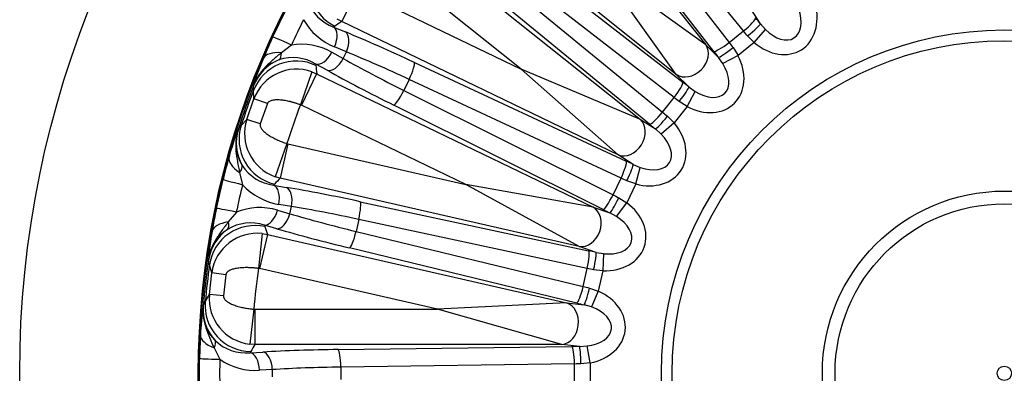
# Model space of a CAD drawing. Header units: millimetres. Extents: x 0 to 2970, y 0 to 2100.
# Tile 17 of 24: x 1822 to 2102, y 1407 to 1507. Entities that reach past the tile are written whole.
import ezdxf

# ---------------------------------------------------------------- set-up
doc = ezdxf.new("R2010")
doc.units = ezdxf.units.MM
doc.header["$LTSCALE"] = 10
doc.layers.add('CAP560C', color=7, linetype='Continuous')
doc.layers.add('Default', color=7, linetype='Continuous')

# ---------------------------------------------------------------- blocks, each defined once
blk = doc.blocks.new('SE2')
at = {"layer": 'CAP560C', "color": 7, "linetype": 'Continuous'}
for p, q in [((1962.44, 1568.39), (2016.84, 1500.17)), ((2027.56, 1504.11), (1985.43, 1555.52)), ((1982.69, 1553.33), (2023.44, 1500.83)), ((2019.08, 1498.31), (1978.33, 1550.81)), ((2008.44, 1491.77), (1940.22, 1546.18)), ((1929.99, 1533.35), (1998.21, 1478.95)), ((1957.8, 1530.28), (2010.31, 1489.54)), ((1964.35, 1493.21), (1923.78, 1525.56)), ((2007.79, 1485.17), (1955.28, 1525.92)), ((1953.09, 1523.18), (2004.5, 1481.06)), ((2016.84, 1500.17), (1987, 1521.61)), ((2008.44, 1491.77), (1987, 1521.61)), ((2000.81, 1477.63), (1949.4, 1519.75)), ((1917.6, 1515.73), (1913.28, 1506.75)), ((1917.6, 1515.73), (1964.35, 1493.21)), ((1893.69, 1502.4), (1897.35, 1510)), ((2032.34, 1506.14), (2029.66, 1510.4)), ((1913.28, 1506.75), (1912.01, 1507.46)), ((1991.89, 1468.89), (1913.28, 1506.75)), ((1911.33, 1505.46), (1910.99, 1505.22)), ((1910.99, 1505.22), (1914.36, 1503.82)), ((2023.44, 1500.83), (2027.56, 1504.11)), ((2030.62, 1500.81), (2033.79, 1504.51)), ((2032.34, 1506.14), (2033.79, 1504.51)), ((2030.62, 1500.81), (2025.98, 1497.11)), ((2030.62, 1500.81), (2028.72, 1502.69)), ((1898.97, 1500.11), (1896.14, 1497.92)), ((1910.52, 1498.04), (1913.72, 1496.27)), ((1914.63, 1498.16), (1911.25, 1499.56)), ((1913.72, 1496.27), (1914.63, 1498.16)), ((2016.84, 1500.17), (2020.4, 1496.61)), ((2024.57, 1499.37), (2025.98, 1497.11)), ((2021.67, 1494.84), (2020.4, 1496.61)), ((2025.98, 1497.11), (2021.67, 1494.84)), ((1904.82, 1492.52), (1901.53, 1483.12)), ((1904.82, 1492.52), (1906.16, 1491.97)), ((1905.93, 1494.72), (1905.96, 1494.3)), ((1909.13, 1492.96), (1905.93, 1494.72)), ((1933.95, 1495.17), (1994.21, 1467.13)), ((1998.21, 1478.95), (1964.35, 1493.21)), ((1991.89, 1468.89), (1964.35, 1493.21)), ((1906.16, 1491.97), (1901.84, 1483)), ((1906.16, 1491.97), (1984.78, 1454.11)), ((1932.47, 1490.35), (1930.94, 1487.19)), ((1992.72, 1462.31), (1932.47, 1490.35)), ((2012, 1488.21), (2008.44, 1491.77)), ((1888.18, 1487.2), (1888.19, 1488.52)), ((1888.34, 1484.85), (1888.18, 1487.2)), ((1888.19, 1488.52), (1888.21, 1488.72)), ((1930.94, 1487.19), (1990.44, 1457.57)), ((2011.51, 1482.63), (2013.77, 1486.95)), ((2012, 1488.21), (2013.77, 1486.95)), ((1886.29, 1479), (1888.34, 1484.85)), ((1892.14, 1483.46), (1888.34, 1484.85)), ((2004.5, 1481.06), (2007.79, 1485.17)), ((2011.51, 1482.63), (2009.24, 1484.04)), ((1892.14, 1483.46), (1890.13, 1477.72)), ((1901.84, 1483), (1901.53, 1483.12)), ((1948.59, 1460.48), (1901.84, 1483)), ((1987.6, 1453.4), (1928.11, 1483.03)), ((2011.51, 1482.63), (2007.81, 1477.99)), ((1884.7, 1477.26), (1886.29, 1479)), ((1890.13, 1477.72), (1886.29, 1479)), ((1998.21, 1478.95), (2002.48, 1476.27)), ((2005.93, 1479.89), (2007.81, 1477.99)), ((1883.78, 1476.05), (1883.89, 1476.22)), ((1883.89, 1476.22), (1884.7, 1477.26)), ((2004.11, 1474.82), (2002.48, 1476.27)), ((2007.81, 1477.99), (2004.11, 1474.82)), ((1897.68, 1472.12), (1894.39, 1462.72)), ((1898, 1472.03), (1895.79, 1462.32)), ((1897.68, 1472.12), (1898, 1472.03)), ((1898, 1472.03), (1948.59, 1460.48)), ((1996.16, 1466.21), (1991.89, 1468.89)), ((1996.16, 1466.21), (1998.17, 1465.37)), ((1996.92, 1460.66), (1998.17, 1465.37)), ((1877.65, 1453.72), (1879.53, 1461.94)), ((1884.24, 1463.91), (1885.09, 1460.44)), ((1895.79, 1462.32), (1894.39, 1462.72)), ((1980.85, 1442.9), (1895.79, 1462.32)), ((1990.44, 1457.57), (1992.72, 1462.31)), ((1894.17, 1460.62), (1893.89, 1460.31)), ((1893.89, 1460.31), (1897.49, 1459.7)), ((1984.78, 1454.11), (1948.59, 1460.48)), ((1980.85, 1442.9), (1948.59, 1460.48)), ((1996.92, 1460.66), (1994.34, 1455.31)), ((1996.92, 1460.66), (1994.39, 1461.53)), ((1992.09, 1456.75), (1994.34, 1455.31)), ((1895.03, 1453.21), (1898.54, 1452.2)), ((1899.01, 1454.24), (1895.41, 1454.86)), ((1898.54, 1452.2), (1899.01, 1454.24)), ((1918.52, 1455.62), (1983.5, 1441.69)), ((1984.78, 1454.11), (1989.53, 1452.45)), ((1991.44, 1451.4), (1994.34, 1455.31)), ((1883.32, 1452.66), (1881.04, 1449.9)), ((1918.14, 1450.6), (1917.36, 1447.18)), ((1983.13, 1436.67), (1918.14, 1450.6)), ((1991.44, 1451.4), (1989.53, 1452.45)), ((1891.3, 1448.95), (1891.42, 1448.55)), ((1894.81, 1447.94), (1891.3, 1448.95)), ((1890.7, 1446.56), (1889.59, 1436.67)), ((1892.14, 1446.33), (1889.92, 1436.61)), ((1890.7, 1446.56), (1892.14, 1446.33)), ((1892.14, 1446.33), (1977.2, 1426.91)), ((1917.36, 1447.18), (1981.95, 1431.54)), ((1980.12, 1426.85), (1915.52, 1442.49)), ((1985.6, 1441.24), (1980.85, 1442.9)), ((1985.6, 1441.24), (1987.75, 1440.87)), ((1987.75, 1440.87), (1987.58, 1436)), ((1875.38, 1438.97), (1875.36, 1439.16)), ((1875.67, 1437.68), (1875.38, 1438.97)), ((1876.34, 1435.41), (1875.67, 1437.68)), ((1889.92, 1436.61), (1889.59, 1436.67)), ((1940.51, 1425.07), (1889.92, 1436.61)), ((1981.95, 1431.54), (1983.13, 1436.67)), ((1875.65, 1429.26), (1876.34, 1435.41)), ((1880.36, 1434.9), (1876.34, 1435.41)), ((1880.36, 1434.9), (1879.67, 1428.86)), ((1987.58, 1436), (1984.93, 1436.28)), ((1987.58, 1436), (1986.26, 1430.21)), ((1983.74, 1431.1), (1986.26, 1430.21)), ((1874.49, 1427.2), (1875.65, 1429.26)), ((1879.67, 1428.86), (1875.65, 1429.26)), ((1986.26, 1430.21), (1984.3, 1425.75)), ((1873.86, 1425.82), (1873.92, 1426.01)), ((1873.92, 1426.01), (1874.49, 1427.2)), ((1977.2, 1426.91), (1940.51, 1425.07)), ((1977.2, 1426.91), (1982.21, 1426.35)), ((1984.3, 1425.75), (1982.21, 1426.35)), ((1888.28, 1425.09), (1887.17, 1415.19)), ((1888.28, 1425.09), (1888.62, 1425.07)), ((1888.62, 1425.07), (1940.51, 1425.07)), ((1888.62, 1425.07), (1888.62, 1415.11)), ((1975.87, 1415.11), (1940.51, 1425.07)), ((1877, 1414.09), (1878.61, 1410.89)), ((1888.62, 1415.11), (1887.17, 1415.19)), ((1975.87, 1415.11), (1888.62, 1415.11)), ((1912.27, 1413.64), (1978.73, 1414.52)), ((1980.88, 1414.54), (1975.87, 1415.11)), ((1980.88, 1414.54), (1983.05, 1414.66)), ((1983.97, 1409.87), (1983.05, 1414.66)), ((1887.42, 1413.1), (1887.22, 1412.73)), ((1887.22, 1412.73), (1890.86, 1412.93)), ((1872.85, 1402.69), (1872.85, 1411.12)), ((1979.48, 1409.54), (1913.02, 1408.66)), ((1913.02, 1408.66), (1913.02, 1405.15)), ((1979.48, 1404.27), (1979.48, 1409.54)), ((1983.97, 1409.87), (1981.32, 1409.56)), ((1983.97, 1409.87), (1983.97, 1403.94)), ((1893.56, 1407.95), (1889.91, 1407.75)), ((1893.56, 1405.86), (1893.56, 1407.95))]:
    blk.add_line(p, q, dxfattribs=at)
for radius in [280, 229.2, 228.94, 97.5, 94.44, 51.74, 48.12, 2.04]:
    blk.add_circle((2101.71, 1406.9), radius, dxfattribs=at)
for centre, radius, start, end in [((1915.31, 1516.97), 12.52, 199.9902, 249.8148), ((2092.37, 1411.4), 212.77, 153.2118, 155.3597), ((1917.93, 1516.07), 17.81, 209.5105, 247.9745), ((2049.25, 1431), 171.16, 155.3454, 157.548), ((1901.78, 1482.52), 17.81, 60.5971, 99.0607), ((1964.43, 1464.7), 79.91, 156.6533, 162.508), ((1899.46, 1484.6), 11.98, 109.5612, 159.8643), ((1899.43, 1483.98), 12.55, 58.8207, 108.5172), ((1900.49, 1480.27), 12.99, 70.563, 159.3927), ((2101.71, 1406.9), 228.59, 159.0798, 162.3488), ((2101.71, 1406.9), 228.13, 159.3905, 162.0381), ((2101.71, 1406.9), 214.2, 159.1551, 162.2735), ((1898.64, 1474.99), 12.98, 162.0143, 250.8871), ((1958.34, 1447.31), 79.91, 158.9204, 164.7754), ((1895.19, 1472.27), 12.02, 161.6497, 211.782), ((2045.67, 1420.77), 171.16, 163.8805, 166.0831), ((1895.49, 1472.73), 12.52, 212.8473, 262.672), ((2091.6, 1409.21), 212.77, 166.0689, 168.2168), ((1898.25, 1472.44), 17.81, 222.3677, 260.8317), ((2045.2, 1418.72), 171.16, 168.2026, 170.4052), ((1889.96, 1436.14), 17.81, 73.4542, 111.9179), ((1887.24, 1437.64), 11.98, 122.4183, 172.7214), ((1887.35, 1437.04), 12.55, 71.6778, 121.3743), ((1955.01, 1432.7), 79.91, 169.5104, 175.3652), ((1889.21, 1433.66), 12.99, 83.4202, 172.2499), ((2101.71, 1406.9), 228.59, 171.9369, 175.2059), ((2101.71, 1406.9), 228.13, 172.2476, 174.8953), ((2101.71, 1406.9), 214.2, 172.0122, 175.1306), ((1888.58, 1428.1), 12.98, 174.8714, 263.7442), ((1952.94, 1414.4), 79.91, 171.7776, 177.6325), ((1885.82, 1424.67), 12.02, 174.5069, 224.6391), ((2043.99, 1407.96), 171.16, 176.7377, 178.9403), ((1886.01, 1425.19), 12.52, 225.7045, 275.5291), ((2091.34, 1406.9), 212.77, 178.926, 181.074), ((1888.77, 1425.52), 17.81, 235.2248, 273.6888)]:
    blk.add_arc(centre, radius, start, end, dxfattribs=at)
for centre, major_axis, ratio, start_param, end_param in [((1916.95, 1517.13), (-7.22, 10.81), 0.994879, 0.446206, 2.101856), ((2036.56, 1510.59), (-7.43, 11.82), 0.787968, 1.946522, 4.336663), ((2036.56, 1510.59), (-5.33, 8.48), 0.598796, 1.946522, 4.336663), ((2031.3, 1260.7), (129.82, 269.58), 0.866576, 0.964602, 0.97275), ((2027.09, 1504.7), (-3.87, -3.17), 0.149793, 1.568811, 3.053328), ((2031.89, 1501.82), (-21.82, 27.36), 0.087489, -1.482285, -1.420425), ((1908.83, 1500.73), (-1.91, -4.62), 0.538455, 1.540656, 3.037977), ((1939.31, 1487.3), (-49.55, 23.86), 0.087489, -1.420425, -1.001483), ((1912.2, 1499.33), (-1.91, -4.62), 0.538455, 1.540656, 3.037977), ((2027.99, 1498.71), (-18.7, 23.45), 0.10207, -1.482285, -1.420425), ((2028.45, 1503.03), (-3.88, -3.15), 0.088393, 1.57011, 3.053982), ((1905.04, 1497.19), (-11.36, 5.21), 0.011995, -1.001596, -0.026182), ((2022.97, 1501.41), (3.95, 3.07), 0.149793, 3.229858, 4.714375), ((2028.61, 1499.2), (-18.7, 23.45), 0.10207, 1.420425, 1.482285), ((1902.56, 1491.48), (-11.56, 4.76), 0.378437, 5.448345, 6.254901), ((1908.09, 1499.21), (-2.42, -4.38), 0.538455, 0.103615, 1.600937), ((1937.15, 1482.82), (-45.05, 21.69), 0.096238, -1.420425, -1.001483), ((2012.17, 1496.45), (4.24, 4.24), 0.787968, 3.283622, 6.141156), ((2024.71, 1496.1), (-21.82, 27.36), 0.087489, 1.420425, 1.482285), ((2024.29, 1499.72), (3.93, 3.09), 0.088393, 3.229203, 4.713075), ((1900.34, 1482.63), (12.95, 1.1), 0.994879, 1.039736, 2.695387), ((1900.33, 1483.88), (-12.96, 1.06), 0.995637, 5.179114, 5.998848), ((1893.57, 1500.5), (1.71, -4.7), 0.407961, 0.091403, 0.850243), ((1911.29, 1497.44), (-2.42, -4.38), 0.538455, 0.103615, 1.600937), ((1939.76, 1488.23), (-45.05, 21.69), 0.096238, 1.001483, 1.420425), ((2015.12, 1493.49), (-9.87, 9.87), 0.787968, 1.946522, 4.336663), ((2172.12, 1553.11), (-129.82, -269.58), 0.866575, -0.972758, -0.96461), ((1937.6, 1483.74), (-49.55, 23.86), 0.087489, 1.001483, 1.420425), ((1931.79, 1490.68), (-2.11, -4.53), 0.149793, 1.568811, 3.053328), ((2015.12, 1493.49), (-7.09, 7.09), 0.598796, 1.946522, 4.336663), ((1930.27, 1487.52), (-2.23, -4.48), 0.149793, 0.088265, 1.572782), ((2007.2, 1485.64), (-3.07, -3.95), 0.149793, 1.568811, 3.053328), ((2008.89, 1484.32), (-3.09, -3.93), 0.088393, 1.57011, 3.053982), ((2012.52, 1483.9), (-27.36, 21.82), 0.087489, -1.482285, -1.420425), ((2009.41, 1480.01), (-23.45, 18.7), 0.10207, -1.482285, -1.420425), ((1994.49, 1474.28), (3.19, 5.08), 0.787968, 3.283622, 6.141156), ((2003.91, 1481.52), (3.17, 3.87), 0.149793, 3.229858, 4.714375), ((2005.58, 1480.17), (3.15, 3.88), 0.088393, 3.229203, 4.713075), ((2009.9, 1480.62), (-23.45, 18.7), 0.10207, 1.420425, 1.482285), ((1896.27, 1472.28), (-10.79, 7.25), 0.995637, 0.284337, 1.104071), ((1897.05, 1473.25), (-9.44, 8.93), 0.994879, 0.446206, 2.101856), ((1998.02, 1472.05), (-11.82, 7.43), 0.787968, 1.946522, 4.336663), ((2006.8, 1476.73), (-27.36, 21.82), 0.087489, 1.420425, 1.482285), ((1998.02, 1472.05), (-8.48, 5.33), 0.598796, 1.946522, 4.336663), ((1893.27, 1464.94), (-12.01, 3.48), 0.378437, 0.028284, 0.83484), ((1880.62, 1463.5), (4.27, 2.61), 0.407961, 5.432942, 6.191782), ((1992.05, 1462.64), (-2.11, -4.53), 0.149793, 1.568811, 3.053328), ((1997.62, 1462.12), (-31.53, 15.19), 0.087489, -1.482285, -1.420425), ((1993.99, 1461.73), (-2.13, -4.52), 0.088393, 1.57011, 3.053982), ((1891.66, 1458.94), (-12.13, 3.01), 0.011995, 0.026182, 1.001596), ((2065.6, 1248.7), (66.58, 291.71), 0.866575, 0.964604, 0.972753), ((1995.46, 1457.63), (-27.03, 13.02), 0.10207, -1.482285, -1.420425), ((1892.78, 1455.46), (0.84, 4.93), 0.538455, 4.682249, 6.17957), ((1925.49, 1449.15), (-53.62, 12.24), 0.087489, -1.420425, -1.001483), ((1896.38, 1454.84), (0.84, 4.93), 0.538455, 4.682249, 6.17957), ((1989.76, 1457.89), (-2.23, -4.48), 0.149793, 0.088265, 1.572782), ((1991.69, 1456.94), (-2.2, -4.49), 0.088393, 0.08761, 1.571483), ((1995.8, 1458.34), (-27.03, 13.02), 0.10207, 1.420425, 1.482285), ((1889.89, 1451.16), (-12.24, 2.55), 0.011995, -1.001596, -0.026182), ((1892.41, 1453.81), (1.38, 4.8), 0.538455, 3.245208, 4.742529), ((1924.38, 1444.3), (-48.75, 11.13), 0.096238, -1.420425, -1.001483), ((1917.41, 1450.77), (1.05, 4.89), 0.149793, 4.710403, 6.19492), ((1982.18, 1448.73), (1.98, 5.66), 0.787968, 3.283622, 6.141156), ((1986.13, 1447.35), (-13.18, 4.61), 0.787968, 1.946522, 4.336663), ((1993.64, 1453.86), (-31.53, 15.19), 0.087489, 1.420425, 1.482285), ((1895.91, 1452.8), (1.38, 4.8), 0.538455, 3.245208, 4.742529), ((1925.72, 1450.15), (-48.75, 11.13), 0.096238, 1.001483, 1.420425), ((1986.13, 1447.35), (-9.46, 3.31), 0.598796, 1.946522, 4.336663), ((1888.25, 1437.14), (-12.87, -1.85), 0.995637, 5.179114, 5.998848), ((1888.53, 1435.92), (12.38, 3.95), 0.994879, 1.039736, 2.695387), ((1888.73, 1445.05), (-12.33, 2.07), 0.378437, 5.448345, 6.254901), ((1877.96, 1451.84), (2.71, -4.2), 0.407961, 0.091403, 0.850243), ((2137.82, 1565.11), (-66.58, -291.71), 0.866575, -0.972758, -0.96461), ((1924.61, 1445.3), (-53.62, 12.24), 0.087489, 1.001483, 1.420425), ((1916.63, 1447.35), (1.18, 4.86), 0.149793, 3.229858, 4.714375), ((1982.4, 1436.84), (1.05, 4.89), 0.149793, 4.710403, 6.19492), ((1987.94, 1437.58), (-34.12, 7.79), 0.087489, -1.482285, -1.420425), ((1984.5, 1436.38), (1.07, 4.88), 0.088393, 4.711703, 6.195575), ((1986.83, 1432.72), (-29.25, 6.68), 0.10207, -1.482285, -1.420425), ((1981.22, 1431.7), (1.18, 4.86), 0.149793, 3.229858, 4.714375), ((1987.01, 1433.49), (-29.25, 6.68), 0.10207, 1.420425, 1.482285), ((1983.31, 1431.2), (1.15, 4.87), 0.088393, 3.229203, 4.713075), ((1980.02, 1420.61), (-13.87, 1.56), 0.787968, 1.946522, 4.336663), ((1886.87, 1424.92), (-12.14, 4.66), 0.995637, 0.284337, 1.104071), ((1887.42, 1426.05), (-11.19, 6.61), 0.994879, 0.446206, 2.101856), ((1975.87, 1421.08), (0.67, 5.96), 0.787968, 3.283622, 6.141156), ((1985.9, 1428.63), (-34.12, 7.79), 0.087489, 1.420425, 1.482285), ((1980.02, 1420.61), (-9.96, 1.12), 0.598796, 1.946522, 4.336663), ((1885.58, 1417.11), (-12.48, 0.72), 0.378437, 0.028284, 0.83484), ((1873.57, 1412.89), (3.58, 3.49), 0.407961, 5.432942, 6.191782), ((2101.71, 1244.63), (0, 299.21), 0.866575, 0.964604, 0.972753), ((1983.97, 1411.49), (-35, 0), 0.087489, -1.482285, -1.420425), ((1978.73, 1409.54), (0.07, -5), 0.149793, 1.568811, 3.053328), ((1980.88, 1409.56), (0.04, -5), 0.088393, 1.57011, 3.053982), ((1887.22, 1407.75), (0.28, -4.99), 0.538455, 1.540656, 3.037977), ((1920.51, 1408.88), (-55, 0), 0.087489, -1.420425, -1.001483), ((1890.86, 1407.95), (0.28, -4.99), 0.538455, 1.540656, 3.037977), ((1912.27, 1408.66), (0.07, -5), 0.149793, 1.568811, 3.053328), ((1885.35, 1410.89), (-12.5, 0.23), 0.011995, 0.026182, 1.001596), ((1920.51, 1403.9), (-50, 0), 0.096238, -1.420425, -1.001483), ((1983.97, 1406.51), (-30, 0), 0.10207, -1.482285, -1.420425)]:
    blk.add_ellipse(centre, major_axis=major_axis, ratio=ratio, start_param=start_param, end_param=end_param, dxfattribs=at)
for points, knots in [([(1896.14, 1497.92), (1895.35, 1497.28), (1894.56, 1496.62), (1893.02, 1495.26), (1892.27, 1494.56), (1891.21, 1493.45), (1890.87, 1493.07), (1890.22, 1492.27), (1889.91, 1491.86), (1889.34, 1491.01), (1889.07, 1490.57), (1888.6, 1489.66), (1888.39, 1489.19), (1888.21, 1488.72)], [0, 0, 0, 0, 0.25, 0.25, 0.5, 0.5, 0.625, 0.625, 0.75, 0.75, 0.875, 0.875, 1, 1, 1, 1]), ([(1901.53, 1483.12), (1901.42, 1483.16), (1901.2, 1483.24), (1900.88, 1483.36), (1900.55, 1483.47), (1900.22, 1483.57), (1899.89, 1483.67), (1899.57, 1483.77), (1899.24, 1483.86), (1898.92, 1483.95), (1898.6, 1484.03), (1897.9, 1484.19), (1896.86, 1484.4), (1895.73, 1484.52), (1894.9, 1484.54), (1894.32, 1484.52), (1893.8, 1484.46), (1893.33, 1484.36), (1892.91, 1484.22), (1892.61, 1484.05), (1892.42, 1483.89), (1892.3, 1483.76), (1892.2, 1483.61), (1892.16, 1483.51), (1892.14, 1483.46)], [0, 0, 0, 0, 0.033226, 0.066326, 0.099305, 0.132167, 0.164918, 0.197563, 0.230107, 0.262556, 0.294916, 0.327191, 0.473483, 0.609176, 0.67397, 0.733792, 0.791585, 0.842641, 0.890924, 0.931469, 0.950392, 0.967801, 0.984154, 1, 1, 1, 1]), ([(1883.78, 1476.05), (1883.62, 1475.57), (1883.49, 1475.06), (1883.3, 1474.06), (1883.23, 1473.55), (1883.14, 1472.54), (1883.13, 1472.03), (1883.14, 1471.01), (1883.17, 1470.5), (1883.31, 1468.96), (1883.46, 1467.94), (1883.81, 1465.92), (1884.02, 1464.91), (1884.24, 1463.91)], [0, 0, 0, 0, 0.125, 0.125, 0.25, 0.25, 0.375, 0.375, 0.5, 0.5, 0.75, 0.75, 1, 1, 1, 1]), ([(1890.13, 1477.72), (1890.12, 1477.69), (1890.1, 1477.63), (1890.08, 1477.53), (1890.07, 1477.44), (1890.07, 1477.34), (1890.08, 1477.24), (1890.09, 1477.14), (1890.14, 1476.94), (1890.26, 1476.65), (1890.49, 1476.28), (1890.8, 1475.9), (1891.17, 1475.53), (1891.6, 1475.16), (1892.26, 1474.66), (1893.22, 1474.05), (1894.26, 1473.51), (1895.12, 1473.11), (1895.74, 1472.84), (1896.37, 1472.59), (1897.02, 1472.34), (1897.46, 1472.2), (1897.68, 1472.12)], [0, 0, 0, 0, 0.008978, 0.018036, 0.027285, 0.036825, 0.04675, 0.057142, 0.068074, 0.108347, 0.156288, 0.207471, 0.265476, 0.32486, 0.389177, 0.525157, 0.671864, 0.736678, 0.801855, 0.86744, 0.933474, 1, 1, 1, 1]), ([(1881.04, 1449.9), (1880.41, 1449.09), (1879.79, 1448.27), (1878.59, 1446.61), (1878.02, 1445.76), (1877.23, 1444.44), (1876.98, 1443.99), (1876.52, 1443.07), (1876.31, 1442.6), (1875.94, 1441.65), (1875.79, 1441.16), (1875.53, 1440.16), (1875.43, 1439.66), (1875.36, 1439.16)], [0, 0, 0, 0, 0.25, 0.25, 0.5, 0.5, 0.625, 0.625, 0.75, 0.75, 0.875, 0.875, 1, 1, 1, 1]), ([(1889.59, 1436.67), (1889.47, 1436.68), (1889.24, 1436.71), (1888.9, 1436.75), (1888.55, 1436.79), (1888.21, 1436.82), (1887.87, 1436.84), (1887.53, 1436.86), (1887.2, 1436.88), (1886.86, 1436.89), (1886.53, 1436.9), (1885.81, 1436.9), (1884.75, 1436.87), (1883.62, 1436.74), (1882.81, 1436.58), (1882.25, 1436.43), (1881.76, 1436.26), (1881.31, 1436.05), (1880.94, 1435.82), (1880.69, 1435.59), (1880.53, 1435.39), (1880.45, 1435.23), (1880.38, 1435.07), (1880.36, 1434.96), (1880.36, 1434.9)], [0, 0, 0, 0, 0.033226, 0.066326, 0.099305, 0.132167, 0.164918, 0.197563, 0.230107, 0.262556, 0.294916, 0.327191, 0.473483, 0.609176, 0.67397, 0.733792, 0.791585, 0.842641, 0.890924, 0.931469, 0.950392, 0.967801, 0.984154, 1, 1, 1, 1]), ([(1879.67, 1428.86), (1879.67, 1428.83), (1879.67, 1428.77), (1879.67, 1428.67), (1879.68, 1428.58), (1879.7, 1428.48), (1879.73, 1428.38), (1879.77, 1428.29), (1879.86, 1428.11), (1880.04, 1427.84), (1880.35, 1427.54), (1880.73, 1427.24), (1881.18, 1426.96), (1881.68, 1426.69), (1882.44, 1426.35), (1883.51, 1425.97), (1884.64, 1425.67), (1885.57, 1425.48), (1886.23, 1425.35), (1886.91, 1425.25), (1887.59, 1425.16), (1888.05, 1425.11), (1888.28, 1425.09)], [0, 0, 0, 0, 0.008978, 0.018036, 0.027285, 0.036825, 0.04675, 0.057142, 0.068074, 0.108347, 0.156288, 0.207471, 0.265476, 0.32486, 0.389177, 0.525157, 0.671864, 0.736678, 0.801855, 0.86744, 0.933474, 1, 1, 1, 1]), ([(1873.86, 1425.82), (1873.81, 1425.32), (1873.8, 1424.8), (1873.83, 1423.77), (1873.87, 1423.26), (1874.02, 1422.26), (1874.12, 1421.76), (1874.36, 1420.77), (1874.5, 1420.27), (1874.98, 1418.81), (1875.35, 1417.85), (1876.15, 1415.96), (1876.57, 1415.02), (1877, 1414.09)], [0, 0, 0, 0, 0.125, 0.125, 0.25, 0.25, 0.375, 0.375, 0.5, 0.5, 0.75, 0.75, 1, 1, 1, 1])]:
    blk.add_open_spline(points, degree=3, knots=knots, dxfattribs=at)

msp = doc.modelspace()

# ---------------------------------------------------------------- block references
at = {"layer": 'Default'}
msp.add_blockref('SE2', (0, 0), dxfattribs=at)

doc.saveas('drawing.dxf')
